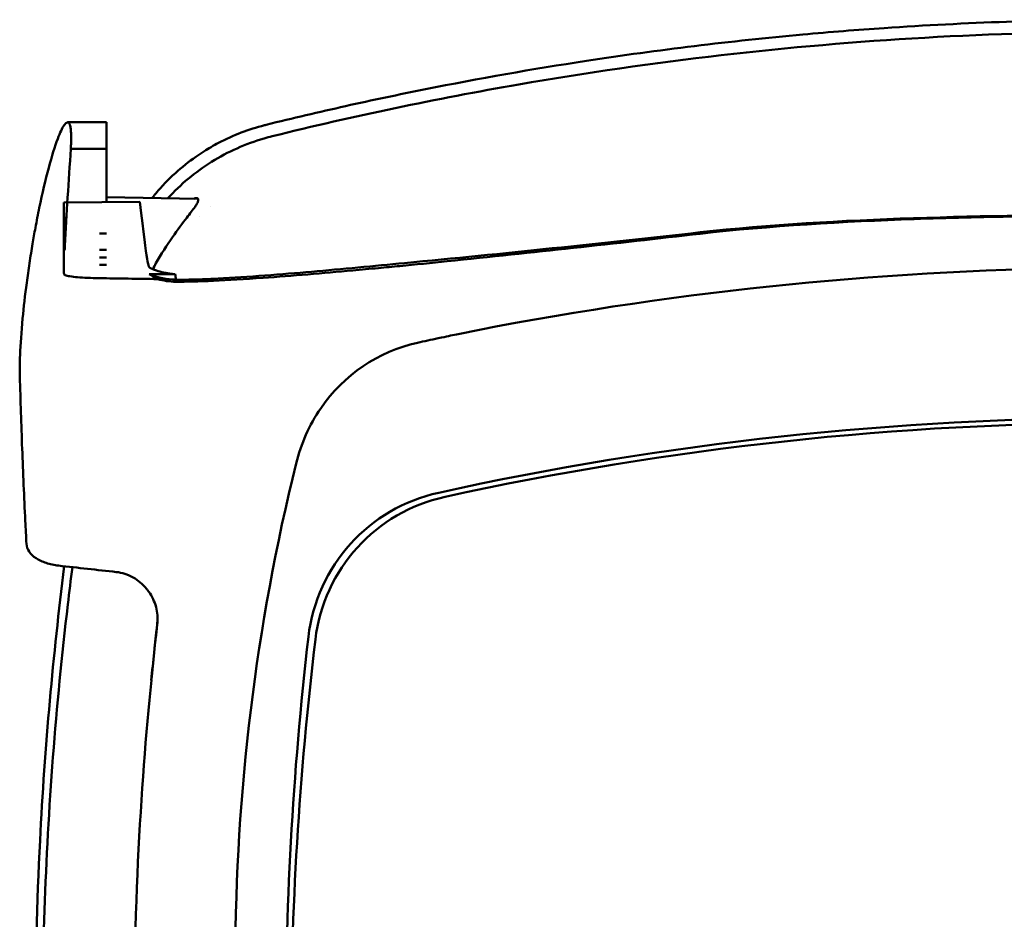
# Model space of a CAD drawing. Header units: millimetres. Extents: x 1382 to 5292, y 422 to 4300.
# Tile 7 of 32: x 2002 to 2073, y 1245 to 1309. Entities that reach past the tile are written whole.
import ezdxf

# ---------------------------------------------------------------- set-up
doc = ezdxf.new("R2010")
doc.units = ezdxf.units.MM
doc.header["$LTSCALE"] = 11.111111
doc.layers.add('Visible (ISO)', color=7, linetype='Continuous', lineweight=50)

msp = doc.modelspace()

# ---------------------------------------------------------------- linework, layer by layer
at = {"layer": 'Visible (ISO)'}
for p, q in [((2008.714, 1301.81), (2005.928, 1301.81)), ((2008.714, 1301.81), (2005.932, 1301.81)), ((2008.714, 1301.81), (2008.714, 1301.81)), ((2008.714, 1301.81), (2008.714, 1301.795)), ((2008.714, 1301.795), (2008.714, 1300.255)), ((2008.714, 1300.255), (2008.714, 1300.255)), ((2008.714, 1300.255), (2008.714, 1296.085)), ((2008.714, 1299.913), (2006.16, 1299.913)), ((2011.117, 1296.099), (2005.66, 1296.067)), ((2015.275, 1296.33), (2008.714, 1296.44)), ((2015.381, 1295.071), (2015.381, 1295.071)), ((2008.214, 1293.837), (2008.714, 1293.837)), ((2008.214, 1292.672), (2008.714, 1292.672)), ((2008.214, 1292.123), (2008.714, 1292.123)), ((2033.147, 1291.849), (2033.138, 1291.848)), ((2008.214, 1291.602), (2008.714, 1291.602)), ((2013.634, 1290.919), (2011.784, 1290.919)), ((2036.63, 1287.163), (2036.638, 1287.165))]:
    msp.add_line(p, q, dxfattribs=at)
for centre, major_axis, ratio, start_param, end_param in [((2021.361, 1297.205), (8.621, 2.064), 0.517265, 1.585065, 1.601042), ((2024.367, 1285.645), (-15.413, -2.838), 0.997155, 4.773453, 4.812641), ((2081.764, 1033.254), (-1.003, 258.131), 0.969334, 6.279452, 6.460514), ((2013.714, 1295.527), (5, 0), 0.999079, 4.316102, 4.709643), ((2016.714, 1396.671), (0, -114.58), 0.06982, 5.888065, 5.896937), ((2136.47, 809.47), (-491.039, 0), 0.993652, 4.925773, 4.928853), ((2033.386, 1274.536), (0.126, -11.726), 0.97177, 3.340981, 4.087168), ((2033.57, 1274.317), (1.065, -11.971), 0.966635, 4.006493, 4.370622), ((2081.918, 1059.67), (225.491, 0.537), 0.979899, 1.568385, 1.789262), ((2081.94, 1054.347), (-227.223, 0), 0.994284, 4.71241, 4.92951), ((2158.881, 1241.827), (-4.472, -144.887), 0.972196, 4.494733, 4.990604), ((2035.176, 1263.533), (11.319, -4.185), 0.994464, 2.144015, 3.381551), ((2035.569, 1263.355), (11.958, -0.063), 0.994301, 1.793241, 3.030101), ((2036.399, 1265.025), (-10.653, 0), 0.997622, 5.138231, 5.138304), ((3664.539, 1295.175), (-1662.18, -0.091), 0.519189, 0.025324, 0.027234), ((2338.924, 1234.566), (224.524, 244.068), 0.983219, 2.21106, 2.223139), ((2489.142, 1214.735), (-479.564, 0), 0.993652, 6.175101, 6.180084), ((2269.448, 1240.097), (-208.8, -135.704), 0.98466, 5.598829, 5.718451), ((2268.201, 1235.548), (-246.265, 0), 0.994284, 6.163675, 6.283184), ((2266.377, 1237.643), (-255.609, 0), 0.993652, 6.180107, 6.187825)]:
    msp.add_ellipse(centre, major_axis=major_axis, ratio=ratio, start_param=start_param, end_param=end_param, dxfattribs=at)
for points, knots in [([(2082.018, 1309.167), (2079.094, 1309.167), (2076.17, 1309.117), (2070.322, 1308.918), (2067.398, 1308.768), (2062.528, 1308.436), (2060.58, 1308.281), (2056.04, 1307.867), (2053.449, 1307.592), (2048.276, 1306.962), (2045.695, 1306.607), (2039.259, 1305.625), (2035.412, 1304.947), (2029.67, 1303.801), (2027.762, 1303.398), (2023.957, 1302.548), (2022.061, 1302.102), (2020.17, 1301.635)], [-6.246286, -6.246286, -6.246286, -6.246286, -5.369084, -5.369084, -4.490619, -4.490619, -3.90454, -3.90454, -3.122813, -3.122813, -2.34117, -2.34117, -1.169515, -1.169515, -0.584428, -0.584428, 0, 0, 0, 0]), ([(2082.018, 1308.296), (2077.156, 1308.296), (2072.247, 1308.156), (2067.373, 1307.876), (2062.499, 1307.597), (2057.626, 1307.177), (2052.776, 1306.619), (2047.926, 1306.061), (2043.085, 1305.363), (2038.275, 1304.528), (2032.346, 1303.499), (2026.443, 1302.258), (2020.601, 1300.813)], [30.936337, 30.936337, 30.936337, 30.936337, 45.524721, 45.524721, 45.524721, 60.113105, 60.113105, 60.113105, 74.70149, 74.70149, 74.70149, 92.684008, 92.684008, 92.684008, 92.684008]), ([(2005.846, 1301.783), (2005.82, 1301.767), (2005.793, 1301.744), (2005.737, 1301.684), (2005.708, 1301.647), (2005.678, 1301.604)], [0, 0, 0, 0, 0.0648191, 0.0648191, 0.1296382, 0.1296382, 0.1296382, 0.1296382]), ([(2005.846, 1301.783), (2005.861, 1301.792), (2005.876, 1301.799), (2005.905, 1301.808), (2005.919, 1301.81), (2005.932, 1301.81)], [-0.07696772, -0.07696772, -0.07696772, -0.07696772, -0.0382368, -0.0382368, -0.00000572, -0.00000572, -0.00000572, -0.00000572]), ([(2005.932, 1301.81), (2005.938, 1301.807), (2005.945, 1301.805), (2005.957, 1301.8), (2005.964, 1301.798), (2005.97, 1301.795)], [-0.03909365, -0.03909365, -0.03909365, -0.03909365, -0.01954751, -0.01954751, -0.000001, -0.000001, -0.000001, -0.000001]), ([(2005.97, 1301.795), (2005.981, 1301.791), (2005.992, 1301.785), (2006.012, 1301.768), (2006.022, 1301.758), (2006.032, 1301.745)], [-0.06868562, -0.06868562, -0.06868562, -0.06868562, -0.03434972, -0.03434972, -0.00001363, -0.00001363, -0.00001363, -0.00001363]), ([(2006.032, 1301.745), (2006.034, 1301.743), (2006.036, 1301.74), (2006.04, 1301.734), (2006.042, 1301.732), (2006.043, 1301.729)], [-0.01468161, -0.01468161, -0.01468161, -0.01468161, -0.00735613, -0.00735613, -0.00003162, -0.00003162, -0.00003162, -0.00003162]), ([(2006.043, 1301.729), (2006.071, 1301.686), (2006.094, 1301.625), (2006.131, 1301.467), (2006.146, 1301.369), (2006.157, 1301.254)], [-0.2090091, -0.2090091, -0.2090091, -0.2090091, -0.1047605, -0.1047605, 0, 0, 0, 0]), ([(2005.678, 1301.604), (2005.543, 1301.408), (2005.387, 1301.075), (2005.014, 1300.081), (2004.795, 1299.377), (2004.344, 1297.696), (2004.115, 1296.728), (2003.801, 1295.213), (2003.708, 1294.736), (2003.547, 1293.868), (2003.479, 1293.482), (2003.413, 1293.093)], [0, 0, 0, 0, 0.291123, 0.291123, 0.634802, 0.634802, 0.981288, 0.981288, 1.133873, 1.133873, 1.252996, 1.252996, 1.252996, 1.252996]), ([(2006.157, 1301.254), (2006.163, 1301.183), (2006.169, 1301.106), (2006.176, 1300.938), (2006.178, 1300.847), (2006.179, 1300.751)], [-0.1284266, -0.1284266, -0.1284266, -0.1284266, -0.0641558, -0.0641558, 0, 0, 0, 0]), ([(2020.033, 1301.6), (2019.47, 1301.456), (2018.916, 1301.28), (2017.817, 1300.858), (2017.273, 1300.611), (2016.389, 1300.145), (2016.039, 1299.942), (2015.501, 1299.601), (2015.308, 1299.472), (2014.606, 1298.979), (2014.116, 1298.589), (2013.387, 1297.928), (2013.13, 1297.677), (2012.635, 1297.159), (2012.396, 1296.891), (2012.105, 1296.539), (2012.043, 1296.462), (2011.982, 1296.385)], [-1.681393, -1.681393, -1.681393, -1.681393, -1.5066568, -1.5066568, -1.3272081, -1.3272081, -1.2055658, -1.2055658, -1.1355176, -1.1355176, -0.9474291, -0.9474291, -0.8395635, -0.8395635, -0.7317363, -0.7317363, -0.7021913, -0.7021913, -0.7021913, -0.7021913]), ([(2006.16, 1299.913), (2006.167, 1300.071), (2006.173, 1300.22), (2006.18, 1300.499), (2006.181, 1300.63), (2006.179, 1300.751)], [0.0000012, 0.0000012, 0.0000012, 0.0000012, 0.0799521, 0.0799521, 0.1601712, 0.1601712, 0.1601712, 0.1601712]), ([(2020.008, 1300.654), (2019.35, 1300.463), (2018.698, 1300.224), (2018.072, 1299.945), (2017.446, 1299.665), (2016.833, 1299.339), (2016.251, 1298.976), (2015.669, 1298.614), (2015.107, 1298.207), (2014.581, 1297.768), (2014.063, 1297.336), (2013.57, 1296.864), (2013.116, 1296.366)], [0, 0, 0, 0, 1.921104, 1.921104, 1.921104, 3.842208, 3.842208, 3.842208, 5.763312, 5.763312, 5.763312, 7.652267, 7.652267, 7.652267, 7.652267]), ([(2006.16, 1299.913), (2005.997, 1297.58), (2005.856, 1295.282), (2005.732, 1292.948), (2005.707, 1292.481), (2005.683, 1292.016), (2005.66, 1296.067)], [0, 0, 0, 0, 10.793063, 10.793063, 10.793063, 12.950604, 12.950604, 12.950604, 12.950604]), ([(2005.66, 1296.067), (2005.657, 1291.485), (2005.649, 1291.353), (2005.655, 1291.078), (2005.662, 1290.996), (2005.674, 1290.937)], [-0.1765844, -0.1765844, -0.1765844, -0.1765844, -0.0663872, -0.0663872, -0.000003, -0.000003, -0.000003, -0.000003]), ([(2011.117, 1296.099), (2011.631, 1291.483), (2011.73, 1291.426), (2011.837, 1291.372), (2011.944, 1291.319), (2012.05, 1291.273), (2012.164, 1291.23), (2012.334, 1291.166), (2012.503, 1291.116), (2012.685, 1291.073), (2012.866, 1291.029), (2013.047, 1290.996), (2013.237, 1290.968), (2013.369, 1290.949), (2013.5, 1290.933), (2013.634, 1290.919)], [0, 0, 0, 0, 0.428925, 0.428925, 0.428925, 0.85484, 0.85484, 0.85484, 1.493486, 1.493486, 1.493486, 2.128567, 2.128567, 2.128567, 2.569682, 2.569682, 2.569682, 2.569682]), ([(2015.064, 1296.363), (2015.101, 1296.375), (2015.131, 1296.381), (2015.183, 1296.384), (2015.205, 1296.38), (2015.222, 1296.374)], [0.000001, 0.000001, 0.000001, 0.000001, 0.03065375, 0.03065375, 0.06205499, 0.06205499, 0.06205499, 0.06205499]), ([(2015.064, 1295.752), (2015.124, 1295.835), (2015.168, 1295.907), (2015.245, 1296.05), (2015.271, 1296.119), (2015.296, 1296.23), (2015.296, 1296.276), (2015.273, 1296.34), (2015.253, 1296.362), (2015.222, 1296.374)], [-0.2423693, -0.2423693, -0.2423693, -0.2423693, -0.1904666, -0.1904666, -0.1225581, -0.1225581, -0.0560854, -0.0560854, -0.000001, -0.000001, -0.000001, -0.000001]), ([(2015.064, 1295.752), (2014.906, 1295.531), (2014.699, 1295.266), (2014.17, 1294.58), (2013.813, 1294.111), (2013.037, 1292.998), (2012.631, 1292.359), (2012.184, 1291.564), (2012.107, 1291.423), (2012.032, 1291.283)], [0.0000168, 0.0000168, 0.0000168, 0.0000168, 0.1377326, 0.1377326, 0.3238804, 0.3238804, 0.5296788, 0.5296788, 0.5737225, 0.5737225, 0.5737225, 0.5737225]), ([(2081.935, 1295.176), (2076.818, 1295.176), (2071.644, 1295.113), (2061.522, 1294.765), (2056.204, 1294.471), (2051.278, 1293.924)], [-2.99504, -2.99504, -2.99504, -2.99504, -1.492371, -1.492371, 0, 0, 0, 0]), ([(2081.681, 1295.12), (2081.418, 1295.12), (2081.154, 1295.119), (2080.544, 1295.118), (2080.199, 1295.117), (2079.177, 1295.113), (2078.499, 1295.11), (2076.514, 1295.094), (2075.204, 1295.079), (2071.475, 1295.019), (2069.031, 1294.96), (2061.657, 1294.697), (2056.21, 1294.387), (2051.278, 1293.824)], [0.025376, 0.025376, 0.025376, 0.025376, 0.10393, 0.10393, 0.206029, 0.206029, 0.406716, 0.406716, 0.79395, 0.79395, 1.510996, 1.510996, 2.979261, 2.979261, 2.979261, 2.979261]), ([(2051.278, 1293.924), (2047.739, 1293.531), (2044.202, 1293.147), (2037.13, 1292.408), (2033.591, 1292.052), (2030.079, 1291.723)], [-2.132581, -2.132581, -2.132581, -2.132581, -1.067705, -1.067705, -0.00001, -0.00001, -0.00001, -0.00001]), ([(2051.278, 1293.824), (2048.248, 1293.478), (2045.203, 1293.136), (2039.25, 1292.485), (2036.197, 1292.16), (2033.147, 1291.849)], [0, 0, 0, 0, 0.914917, 0.914917, 1.800487, 1.800487, 1.800487, 1.800487]), ([(2002.504, 1283.594), (2002.492, 1284.025), (2002.498, 1284.544), (2002.552, 1285.902), (2002.613, 1286.78), (2002.78, 1288.555), (2002.878, 1289.421), (2003.056, 1290.772), (2003.121, 1291.238), (2003.228, 1291.945), (2003.265, 1292.184), (2003.339, 1292.647), (2003.375, 1292.87), (2003.413, 1293.093)], [-1.124441, -1.124441, -1.124441, -1.124441, -0.875496, -0.875496, -0.555624, -0.555624, -0.282571, -0.282571, -0.140757, -0.140757, -0.068226, -0.068226, -0.000001, -0.000001, -0.000001, -0.000001]), ([(2033.138, 1291.848), (2032.008, 1291.733), (2030.873, 1291.62), (2029.232, 1291.46), (2028.725, 1291.411), (2028.221, 1291.364)], [0, 0, 0, 0, 0.3407008, 0.3407008, 0.4948826, 0.4948826, 0.4948826, 0.4948826]), ([(2013.714, 1290.381), (2015.162, 1290.372), (2017.317, 1290.475), (2022.051, 1290.811), (2024.238, 1290.996), (2026.367, 1291.191)], [0, 0, 0, 0, 0.4392287, 0.4392287, 0.7926894, 0.7926894, 0.7926894, 0.7926894]), ([(2030.079, 1291.723), (2027.891, 1291.507), (2025.593, 1291.29), (2021.309, 1290.919), (2018.826, 1290.721), (2016.714, 1290.607)], [-1.299662, -1.299662, -1.299662, -1.299662, -0.634727, -0.634727, -0.000001, -0.000001, -0.000001, -0.000001]), ([(2005.756, 1290.844), (2005.733, 1290.852), (2005.714, 1290.865), (2005.687, 1290.896), (2005.678, 1290.915), (2005.674, 1290.937)], [0.000001, 0.000001, 0.000001, 0.000001, 0.02705, 0.02705, 0.0527633, 0.0527633, 0.0527633, 0.0527633]), ([(2005.756, 1290.844), (2005.831, 1290.818), (2005.945, 1290.793), (2006.255, 1290.746), (2006.441, 1290.725), (2006.858, 1290.69), (2007.101, 1290.675), (2007.62, 1290.651), (2007.898, 1290.643), (2008.182, 1290.638)], [-0.3319018, -0.3319018, -0.3319018, -0.3319018, -0.2552243, -0.2552243, -0.173164, -0.173164, -0.0866991, -0.0866991, 0, 0, 0, 0]), ([(2012.364, 1290.574), (2011.666, 1290.584), (2010.971, 1290.595), (2009.576, 1290.616), (2008.879, 1290.627), (2008.182, 1290.638)], [0.000028, 0.000028, 0.000028, 0.000028, 0.211767, 0.211767, 0.4239683, 0.4239683, 0.4239683, 0.4239683]), ([(2012.367, 1290.574), (2012.366, 1290.574), (2012.366, 1290.574), (2012.365, 1290.575), (2012.364, 1290.575), (2012.364, 1290.575)], [0.000000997, 0.000000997, 0.000000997, 0.000000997, 0.0001839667, 0.0001839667, 0.000312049, 0.000312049, 0.000312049, 0.000312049]), ([(2013.681, 1290.381), (2013.461, 1290.384), (2013.242, 1290.401), (2012.803, 1290.465), (2012.583, 1290.512), (2012.367, 1290.574)], [0, 0, 0, 0, 0.0665895, 0.0665895, 0.1345736, 0.1345736, 0.1345736, 0.1345736]), ([(2013.714, 1290.532), (2014.19, 1290.524), (2014.685, 1290.529), (2015.463, 1290.551), (2015.739, 1290.56), (2016.248, 1290.582), (2016.481, 1290.594), (2016.714, 1290.607)], [0, 0, 0, 0, 0.1542959, 0.1542959, 0.2377186, 0.2377186, 0.3076298, 0.3076298, 0.3076298, 0.3076298]), ([(2036.63, 1287.163), (2035.689, 1286.986), (2034.751, 1286.8), (2033.366, 1286.514), (2033.176, 1286.475), (2032.483, 1286.326)], [-0.8458994, -0.8458994, -0.8458994, -0.8458994, -0.3752076, -0.3752076, -0.1515992, -0.1515992, -0.1515992, -0.1515992]), ([(2002.893, 1273.232), (2002.809, 1274.959), (2002.734, 1276.686), (2002.605, 1280.14), (2002.549, 1281.867), (2002.504, 1283.594)], [-1.996171, -1.996171, -1.996171, -1.996171, -0.998042, -0.998042, -0.000001, -0.000001, -0.000001, -0.000001]), ([(2005.284, 1270.031), (2004.968, 1270.065), (2004.667, 1270.13), (2004.116, 1270.311), (2003.869, 1270.427), (2003.45, 1270.703), (2003.285, 1270.865), (2003.051, 1271.212), (2002.986, 1271.398), (2002.977, 1271.585)], [-0.4076912, -0.4076912, -0.4076912, -0.4076912, -0.3108189, -0.3108189, -0.2123555, -0.2123555, -0.10788, -0.10788, -0.000002, -0.000002, -0.000002, -0.000002]), ([(2005.692, 1269.985), (2005.287, 1266.779), (2004.94, 1263.566), (2004.355, 1257.011), (2004.12, 1253.669), (2003.722, 1245.862), (2003.607, 1241.394), (2003.605, 1232.446), (2003.717, 1227.968), (2004.113, 1220.146), (2004.347, 1216.8), (2004.866, 1210.961), (2005.124, 1208.464), (2005.857, 1202.245), (2006.375, 1198.528), (2007.567, 1191.137), (2008.239, 1187.463), (2008.99, 1183.805)], [-8.66877, -8.66877, -8.66877, -8.66877, -7.698632, -7.698632, -6.693041, -6.693041, -5.351502, -5.351502, -4.007016, -4.007016, -3.000502, -3.000502, -2.247226, -2.247226, -1.120907, -1.120907, 0, 0, 0, 0]), ([(2006.272, 1269.921), (2006.157, 1269.028), (2006.046, 1268.135), (2005.941, 1267.242), (2005.081, 1259.975), (2004.524, 1252.646), (2004.275, 1245.332), (2004.027, 1238.019), (2004.086, 1230.669), (2004.451, 1223.36), (2004.816, 1216.051), (2005.491, 1208.732), (2006.467, 1201.48), (2007.236, 1195.766), (2008.195, 1190.068), (2009.34, 1184.417)], [19.19271, 19.19271, 19.19271, 19.19271, 21.882576, 21.882576, 21.882576, 43.765152, 43.765152, 43.765152, 65.647729, 65.647729, 65.647729, 87.530305, 87.530305, 87.530305, 104.770272, 104.770272, 104.770272, 104.770272]), ([(2005.284, 1270.031), (2005.973, 1269.954), (2006.663, 1269.878), (2008.041, 1269.726), (2008.73, 1269.65), (2009.418, 1269.574)], [0.0000116, 0.0000116, 0.0000116, 0.0000116, 0.2114776, 0.2114776, 0.4225254, 0.4225254, 0.4225254, 0.4225254]), ([(2011.582, 1268.378), (2011.314, 1268.7), (2010.99, 1268.973), (2010.437, 1269.286), (2010.237, 1269.374), (2009.831, 1269.506), (2009.626, 1269.551), (2009.419, 1269.574)], [0, 0, 0, 0, 0.1260356, 0.1260356, 0.192084, 0.192084, 0.2556621, 0.2556621, 0.2556621, 0.2556621]), ([(2012.371, 1266.026), (2012.398, 1266.424), (2012.345, 1266.826), (2012.101, 1267.596), (2011.908, 1267.959), (2011.66, 1268.28)], [0, 0, 0, 0, 0.1204642, 0.1204642, 0.2420244, 0.2420244, 0.2420244, 0.2420244]), ([(2012.349, 1265.79), (2012.354, 1265.829), (2012.358, 1265.868), (2012.365, 1265.947), (2012.368, 1265.986), (2012.371, 1266.026)], [0, 0, 0, 0, 0.01190192, 0.01190192, 0.02379969, 0.02379969, 0.02379969, 0.02379969]), ([(2013.568, 1199.541), (2011.889, 1210.498), (2010.944, 1221.555), (2010.528, 1244.402), (2011.173, 1254.254), (2011.93, 1261.831)], [0, 0, 0, 0, 3.35024, 3.35024, 6.902449, 6.902449, 6.902449, 6.902449])]:
    msp.add_open_spline(points, degree=3, knots=knots, dxfattribs=at)
for points in [[(2015.064, 1296.363), (2015.039, 1296.355), (2015.013, 1296.346), (2014.986, 1296.335)], [(2016.207, 1295.761), (2016.207, 1295.761), (2016.207, 1295.761), (2016.207, 1295.761)], [(2028.221, 1291.364), (2027.599, 1291.305), (2026.982, 1291.247), (2026.367, 1291.191)], [(2011.784, 1290.919), (2011.851, 1290.885), (2011.902, 1290.859), (2011.923, 1290.844)], [(2011.923, 1290.844), (2012.051, 1290.754), (2012.188, 1290.665), (2012.364, 1290.575)], [(2013.634, 1290.919), (2013.634, 1290.919), (2013.634, 1290.919), (2013.634, 1290.919)], [(2013.714, 1290.381), (2013.703, 1290.381), (2013.692, 1290.381), (2013.681, 1290.381)], [(2013.714, 1290.532), (2013.709, 1290.532), (2013.705, 1290.532), (2013.7, 1290.532)], [(2011.66, 1268.28), (2011.635, 1268.313), (2011.608, 1268.346), (2011.582, 1268.378)]]:
    msp.add_open_spline(points, degree=3, dxfattribs=at)

doc.saveas('drawing.dxf')
